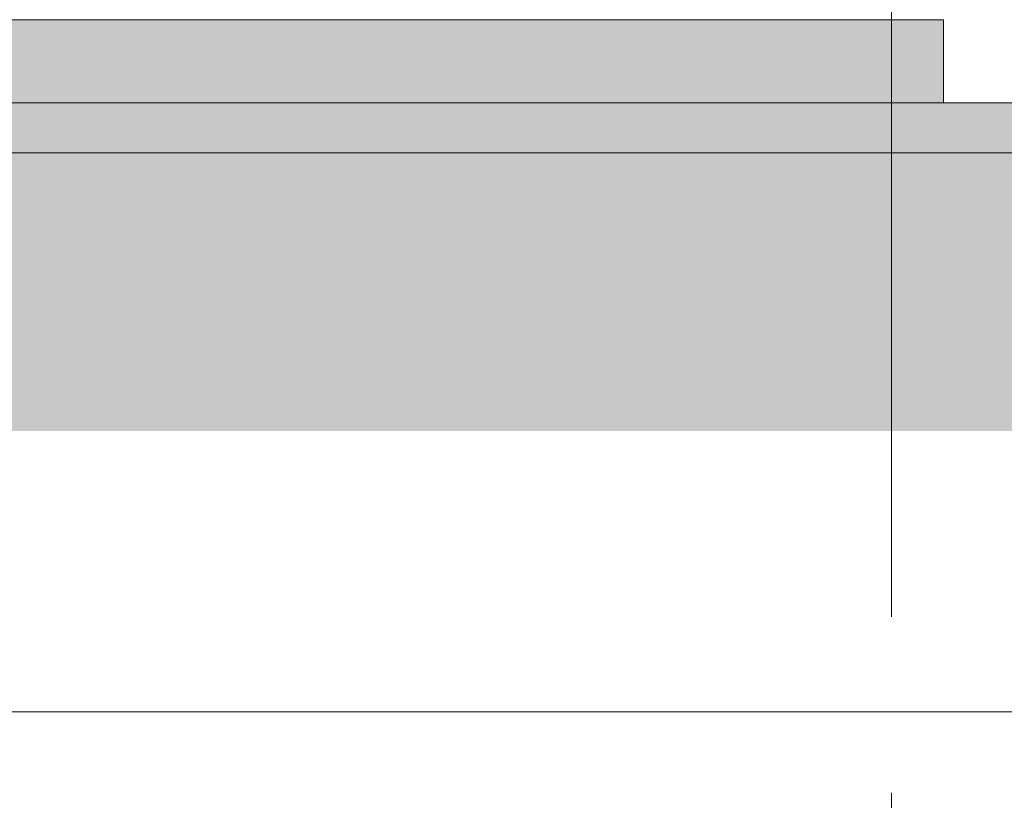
# Model space of a CAD drawing. Header units: millimetres. Extents: x -56182 to 286826, y -36685 to 98759.
# Tile 48 of 97: x -49963 to -48186, y -1558 to -150. Entities that reach past the tile are written whole.
import ezdxf

# ---------------------------------------------------------------- set-up
doc = ezdxf.new("R2010")
doc.units = ezdxf.units.MM
doc.linetypes.add('Center', pattern=[2999.999912, 1200.000007, -599.999968, 599.999968, -599.999968])
doc.linetypes.add('Grid Line', pattern=[2222.5, 1270, -317.5, 317.5, -317.5])
for name, color, linetype, lineweight in [('_Thin Lines_', 7, 'Continuous', 9), ('Dimensions', 7, 'Continuous', 9), ('Dimensions-100', 7, 'Continuous', 9)]:
    doc.layers.add(name, color=color, linetype=linetype, lineweight=lineweight)
for name, color, linetype, lineweight, true_color in [('Detail Items-1', 9, 'Continuous', 9, 0x808080), ('Grids-2', 7, 'Grid Line', 9, 0xaaaaaa), ('Grids-3', 7, 'Center', 9, 0xaaaaaa)]:
    doc.layers.add(name, color=color, linetype=linetype, lineweight=lineweight, true_color=true_color)
doc.styles.add('Swis721 Cn BT', font='swissc.ttf', dxfattribs={"height": 250})
doc.dimstyles.new('Diagonal_-_2_5mm', dxfattribs={"dimscale": 304.8, "dimtxt": 252.353483, "dimasz": 0.492126, "dimexe": 0.328084, "dimexo": 0.0625, "dimgap": 0.082021, "dimtad": 1, "dimdec": 0, "dimzin": 0, "dimdsep": 46, "dimtxsty": 'Swis721 Cn BT', "dimblk1": 'OBLIQUE', "dimblk2": 'OBLIQUE', "dimsah": 1, "dimcen": 0.09, "dimdle": 0.328084, "dimazin": 0, "dimtfac": 1, "dimtdec": 4, "dimtix": 1, "dimtmove": 0, "dimatfit": 3, "dimfxl": 0.328084, "dimfxlon": 1, "dimtvp": 1, "dimtolj": 1, "dimtzin": 0, "dimarcsym": 2})

# ---------------------------------------------------------------- blocks, each defined once
blk = doc.blocks.new('DIMBLOCK16-Sisevaade 1')
at = {"layer": 'Dimensions-100'}
for p, q in [((-53990.4, -1298.5), (-53990.4, -1498.5)), ((-53990.4, -1398.5), (-53990.4, -1298.5)), ((-780, -1298.5), (-780, -1498.5)), ((-780, -1398.5), (-780, -1298.5)), ((-54090.4, -1398.5), (-680, -1398.5))]:
    blk.add_line(p, q, dxfattribs=at)
at = {"layer": 'Dimensions-100', "lineweight": 35}
for p, q in [((-53990.4, -1398.5), (-53915.4, -1323.5)), ((-780, -1398.5), (-705, -1323.5)), ((-53990.4, -1398.5), (-54065.4, -1473.5)), ((-780, -1398.5), (-855, -1473.5))]:
    blk.add_line(p, q, dxfattribs=at)
at = {"layer": 'Dimensions-100', "color": 0, "insert": (-27805.8, -1043.4), "char_height": 250, "width": 1009.414, "attachment_point": 1, "line_spacing_factor": 0.961347, "style": 'Swis721 Cn BT'}
blk.add_mtext('53210', dxfattribs=at)
blk = doc.blocks.new('_Oblique')
at = {"color": 0, "linetype": 'ByBlock', "lineweight": -2}
blk.add_line((-0.5, -0.5), (0.5, 0.5), dxfattribs=at)

msp = doc.modelspace()

# ---------------------------------------------------------------- hatches: boundary and pattern name
at = {"layer": 'Detail Items-1'}
msp.add_hatch(color=256, dxfattribs=at).paths.add_polyline_path([(-53990.4, -892.1), (-790, -892.1), (-790, -150), (-9262.6, -150), (-9262.6, -300), (-13460.5, -300), (-13460.5, -390), (-45376, -390), (-45376, -300), (-48296, -300), (-48296, -150), (-53990.4, -150), (-53990.4, -506.7)])

# ---------------------------------------------------------------- linework, layer by layer
at = {"layer": '_Thin Lines_'}
for p, q in [((-48296, -150), (-53990.4, -150)), ((-48296, -300), (-48296, -150)), ((-48296, -300), (-53990.4, -300)), ((-45376, -300), (-48296, -300)), ((-45361.2, -390.1), (-53990.4, -390.1))]:
    msp.add_line(p, q, dxfattribs=at)
at = {"layer": 'Grids-2'}
msp.add_line((-48390, -3449.6), (-48390, -949.6), dxfattribs=at)
at = {"layer": 'Grids-3'}
msp.add_line((-48390, -949.6), (-48390, 11500.4), dxfattribs=at)

# ---------------------------------------------------------------- dimensions: what is measured, and where the dimension line sits
at = {"layer": 'Dimensions'}
dim = msp.add_linear_dim(base=(-780, -1398.5), p1=(-53990.4, -1298.5), p2=(-780, -1298.5), dimstyle='Diagonal_-_2_5mm', override={"dimpost": '<>', "dimfxl": 53210.37628}, dxfattribs=at)
dim.commit()
dim.dimension.update_dxf_attribs({"geometry": 'DIMBLOCK16-Sisevaade 1', "text_midpoint": (-27385.2, -1245)})

doc.saveas('drawing.dxf')
